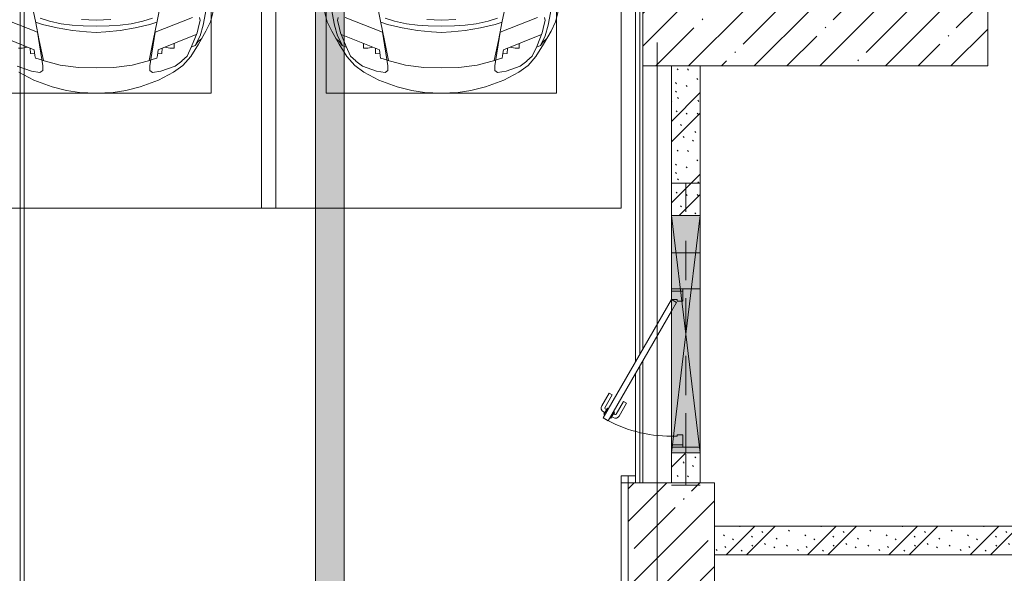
# Model space of a CAD drawing. Header units: millimetres. Extents: x -32229 to 169101, y -13689 to 125138.
# Tile 143 of 202: x 20403 to 27250, y 113222 to 117072. Entities that reach past the tile are written whole.
import ezdxf

# ---------------------------------------------------------------- set-up
doc = ezdxf.new("R2010")
doc.units = ezdxf.units.MM
doc.linetypes.add('3_ Штрих_ 1 х 1 мм', pattern=[400, 200, -200])
doc.linetypes.add('ADSK_Линия сетки', pattern=[5000, 4000, -500, 0, -500])
for name, color, linetype, lineweight in [('A-DETL-GENF-OTLN', 7, 'Continuous', 18), ('A-DOOR-____-MCUT', 7, 'Continuous', 9), ('A-DOOR-____-OTLN', 7, 'Continuous', 18), ('A-DOOR-FRAM-MCUT', 7, 'Continuous', 9), ('A-FLOR-____-OTLN', 7, 'Continuous', 18), ('A-GENM-____-OTLN', 7, 'Continuous', 18), ('A-GLAZ-____-MCUT', 7, 'Continuous', 9), ('A-GLAZ-____-OTLN', 7, 'Continuous', 18), ('A-WALL-____-PATT', 7, 'Continuous', 40), ('C-PRKG-____-OTLN', 7, 'Continuous', 18), ('I-WALL-____-MCUT', 7, 'Continuous', 40), ('M-EQPM-____-OTLN', 7, 'Continuous', 18), ('S-BEAM-____-OTLN', 7, 'Continuous', 18), ('S-COLS-____-MCUT', 7, 'Continuous', 40), ('S-COLS-____-OTLN', 7, 'Continuous', 18), ('S-GRID-____-OTLN', 7, 'Continuous', 9)]:
    doc.layers.add(name, color=color, linetype=linetype, lineweight=lineweight)
pattern_1 = [(135, (300.56, 377.28), (-565.6854, 6e-14), [10, -790]), (135, (349.8, 474.73), (-565.6854, 6e-14), [10, -790]), (135, (423.93, 473.06), (-565.6854, 6e-14), [10, -790]), (135, (229.92, 447.9), (-565.6854, 6e-14), [10, -790]), (135, (155.08, 447.9), (-565.6854, 6e-14), [10, -790]), (135, (114.9, 369.03), (-565.6854, 6e-14), [10, -790]), (135, (132.43, 285.8), (-565.6854, 6e-14), [10, -790]), (135, (214.66, 322), (-565.6854, 6e-14), [10, -790]), (135, (198.16, 261.88), (-565.6854, 6e-14), [10, -790]), (135, (45.2, 272.9), (-565.6854, 6e-14), [10, -790]), (135, (42.32, 336.16), (-565.6854, 6e-14), [10, -790]), (135, (92.26, 192.24), (-565.6854, 6e-14), [10, -790]), (135, (7.07, 149.2), (-565.6854, 6e-14), [10, -790]), (135, (80.6, 95.1), (-565.6854, 6e-14), [10, -790]), (135, (79.53, 36.94), (-565.6854, 6e-14), [10, -790]), (135, (153.87, 74.56), (-565.6854, 6e-14), [10, -790]), (135, (228.35, 124.8), (-565.6854, 6e-14), [10, -790]), (135, (279.75, 180.4), (-565.6854, 6e-14), [10, -790]), (135, (282.9, 31.63), (-565.6854, 6e-14), [10, -790]), (135, (377.38, 53.45), (-565.6854, 6e-14), [10, -790]), (135, (352.28, 102.7), (-565.6854, 6e-14), [10, -790]), (135, (354.05, 0), (-565.6854, 6e-14), [10, -790]), (135, (553.23, 16.45), (-565.6854, 6e-14), [10, -790]), (135, (542.38, 63.45), (-565.6854, 6e-14), [10, -790]), (135, (536.58, 239.3), (-565.6854, 6e-14), [10, -790]), (135, (475.85, 203.9), (-565.6854, 6e-14), [10, -790]), (135, (475.85, 316.54), (-565.6854, 6e-14), [10, -790]), (135, (520.8, 408.7), (-565.6854, 6e-14), [10, -790]), (135, (551.1, 470.8), (-565.6854, 6e-14), [10, -790]), (135, (235.25, 537.93), (-565.6854, 6e-14), [10, -790]), (135, (407.25, 547.65), (-565.6854, 6e-14), [10, -790]), (135, (94.5, 558.6), (-565.6854, 6e-14), [10, -790]), (135, (46.4, 532.3), (-565.6854, 6e-14), [10, -790]), (135, (85.56, 465.04), (-565.6854, 6e-14), [10, -790]), (135, (355.53, 181.14), (-565.6854, 6e-14), [10, -790]), (135, (362.23, 243.6), (-565.6854, 6e-14), [10, -790]), (135, (413.45, 344.1), (-565.6854, 6e-14), [10, -790]), (135, (286.3, 273.25), (-565.6854, 6e-14), [10, -790]), (135, (423.02, 263.72), (-565.6854, 6e-14), [10, -790]), (135, (162.94, 190.2), (-565.6854, 6e-14), [10, -790]), (135, (470.25, 120.93), (-565.6854, 6e-14), [10, -790]), (135, (484.48, 9.78), (-565.6854, 6e-14), [10, -790]), (45, (0, 212.13), (-565.6854, 0), []), (45, (212.13, 0), (-565.6854, 0), []), (45, (353.55, 0), (-565.6854, 0), []), (45, (0, 353.55), (-565.6854, 0), [])]

# ---------------------------------------------------------------- blocks, each defined once
blk = doc.blocks.new('АР_Дверь однопольная - 1100х2100h_техн_ помещ_-4754135--01 ЭМ')
at = {"layer": 'A-DOOR-____-MCUT', "color": 253, "lineweight": 13, "true_color": 0xaaaaaa}
for p, q in [((-347.7, 575), (-367.7, 540.4)), ((475, 100), (-347.7, 575)), ((-367.7, 540.4), (395, 100)), ((395, 100), (455, 65.4)), ((455, 65.4), (475, 100))]:
    blk.add_line(p, q, dxfattribs=at)
at = {"layer": 'A-DOOR-____-OTLN', "color": 253, "lineweight": 5, "true_color": 0xaaaaaa}
for p, q in [((-326.1, 562.5), (-322.1, 569.4)), ((-322.1, 569.4), (-278.8, 544.4)), ((-311.2, 563.2), (-305.2, 573.6)), ((-289.6, 550.7), (-283.6, 561.1)), ((-188, 511.7), (-276.8, 562.9)), ((-175.5, 533.3), (-264.3, 584.6)), ((-346.1, 527.9), (-350.1, 520.9)), ((-350.1, 520.9), (-306.8, 495.9)), ((-339.2, 514.7), (-345.3, 504.3)), ((-317.6, 502.2), (-323.6, 491.8)), ((-233, 433.7), (-321.8, 485)), ((-306.8, 495.9), (-302.8, 502.9)), ((-278.8, 544.4), (-282.8, 537.5)), ((-188, 511.7), (-175.5, 533.3)), ((-245.5, 412.1), (-334.3, 463.3)), ((-233, 433.7), (-245.5, 412.1))]:
    blk.add_line(p, q, dxfattribs=at)
for centre, radius, start, end in [((475, 100), 950, 150, 180), ((-279.3, 558.6), 30, 60, 150), ((-279.3, 558.6), 4.99, 60, 150), ((-319.3, 489.3), 30, 150, 240), ((-319.3, 489.3), 4.99, 150, 240)]:
    blk.add_arc(centre, radius, start, end, dxfattribs=at)
at = {"layer": 'A-DOOR-FRAM-MCUT', "color": 253, "lineweight": 13, "true_color": 0xaaaaaa}
for p, q in [((-535, 100), (-550, 100)), ((-475, 100), (-535, 100)), ((-535, 100), (-535, 20)), ((-475, 60), (-475, 100)), ((535, 100), (475, 100)), ((475, 100), (475, 60)), ((535, 20), (535, 100)), ((535, 100), (550, 100)), ((-535, 20), (-550, 20)), ((-535, 20), (-465, 20)), ((-465, 60), (-475, 60)), ((-465, 20), (-465, 60)), ((475, 60), (465, 60)), ((465, 60), (465, 20)), ((465, 20), (535, 20)), ((535, 20), (550, 20))]:
    blk.add_line(p, q, dxfattribs=at)
blk = doc.blocks.new('АР_Машиноместо - 4900x2400_М__5300х2500_-V16--01 ЭМ')
at = {"layer": 'A-DETL-GENF-OTLN', "color": 253, "lineweight": 13, "true_color": 0xaaaaaa}
for p, q in [((826.8, 1300.9), (770, 1576.5)), ((1673.2, 1300.9), (1730, 1576.5)), ((2044.3, 1296.1), (2069.2, 1396.6)), ((580.7, 1327.1), (841.1, 1225.9)), ((925.2, 1301.6), (859.1, 1321.2)), ((1007.1, 1283.7), (925.2, 1301.6)), ((1250, 1309.3), (1148.3, 1312.4)), ((1250, 1309.3), (1351.7, 1312.4)), ((1492.9, 1283.7), (1574.8, 1301.6)), ((1574.8, 1301.6), (1640.9, 1321.2)), ((1919.3, 1327.1), (1658.9, 1225.9)), ((1965, 1280.6), (1972.8, 1305.2)), ((1972.8, 1305.2), (1968.2, 1326)), ((853.8, 1167.4), (826.8, 1300.9)), ((876.3, 1278.7), (828.3, 1293.7)), ((978.6, 1254.6), (876.3, 1278.7)), ((1084.1, 1236), (978.6, 1254.6)), ((1083.6, 1274.6), (1007.1, 1283.7)), ((1159.1, 1267.9), (1083.6, 1274.6)), ((1182.5, 1227.5), (1084.1, 1236)), ((1250, 1266.6), (1159.1, 1267.9)), ((1250, 1266.6), (1340.9, 1267.9)), ((1317.5, 1227.5), (1415.9, 1236)), ((1340.9, 1267.9), (1416.4, 1274.6)), ((1415.9, 1236), (1521.4, 1254.6)), ((1416.4, 1274.6), (1492.9, 1283.7)), ((1521.4, 1254.6), (1623.7, 1278.7)), ((1623.7, 1278.7), (1671.7, 1293.7)), ((1646.2, 1167.4), (1673.2, 1300.9)), ((1951.8, 1220.1), (1965, 1280.6)), ((2012.6, 1232.1), (2044.3, 1296.1)), ((841.1, 1225.9), (877.7, 991.4)), ((882.6, 1027.5), (853.8, 1167.4)), ((1250, 1223.7), (1182.5, 1227.5)), ((1250, 1223.7), (1317.5, 1227.5)), ((1617.4, 1027.5), (1646.2, 1167.4)), ((1658.9, 1225.9), (1622.3, 991.4)), ((1913.1, 1126.3), (1951.8, 1220.1)), ((1959.6, 1159.6), (1983.8, 1180.5)), ((1960.7, 1140.4), (2012.6, 1232.1)), ((1882.1, 1057.3), (1913.1, 1126.3)), ((1906.8, 1056.8), (1960.7, 1140.4)), ((1911, 1121.6), (1938.7, 1132.6)), ((1938.7, 1132.6), (1959.6, 1159.6)), ((1000.2, 994.5), (871.4, 1031.3)), ((1499.8, 994.5), (1628.6, 1031.3)), ((1845.3, 1024.4), (1882.1, 1057.3)), ((1852.8, 992.8), (1906.8, 1056.8)), ((800.1, 952.6), (700.9, 989.1)), ((877.7, 958.9), (859, 944.1)), ((877.7, 991.4), (877.7, 958.9)), ((1127.4, 979.8), (1000.2, 994.5)), ((1250, 977.6), (1127.4, 979.8)), ((1250, 977.6), (1372.6, 979.8)), ((1372.6, 979.8), (1499.8, 994.5)), ((1622.3, 991.4), (1622.3, 958.9)), ((1622.3, 958.9), (1641, 944.1)), ((1699.9, 952.6), (1799.1, 989.1)), ((1788.1, 946.2), (1852.8, 992.8)), ((1799.1, 989.1), (1845, 1024.3)), ((815.8, 891), (711.9, 946.2)), ((859, 944.1), (800.1, 952.6)), ((943.3, 845.1), (815.8, 891)), ((1556.7, 845.1), (1684.2, 891)), ((1641, 944.1), (1699.9, 952.6)), ((1684.2, 891), (1788.1, 946.2)), ((1044.2, 818.6), (943.3, 845.1)), ((1455.8, 818.6), (1556.7, 845.1)), ((1132.7, 806), (1044.2, 818.6)), ((1250, 800), (1132.7, 806)), ((1250, 800), (1367.3, 806)), ((1367.3, 806), (1455.8, 818.6))]:
    blk.add_line(p, q, dxfattribs=at)
at = {"layer": 'A-DETL-GENF-OTLN', "color": 254, "lineweight": 13, "true_color": 0xd4d4d4}
for p, q in [((1992.6, 1274.3), (2016.6, 1395.6)), ((1972.1, 1198.6), (1992.6, 1274.3)), ((818.8, 1102.9), (554, 1208.1)), ((1681.2, 1102.9), (1946, 1208.1)), ((1938.3, 1132.1), (1972.1, 1198.6)), ((737.7, 1113.6), (709.1, 1112.7)), ((772.6, 1121.3), (737.7, 1113.6)), ((792.9, 1076.2), (791.2, 1114.5)), ((824.1, 1063.7), (818.8, 1102.9)), ((1675.9, 1063.7), (1681.2, 1102.9)), ((1707.1, 1076.2), (1708.8, 1114.5)), ((1727.4, 1121.3), (1762.3, 1113.6)), ((1762.3, 1113.6), (1790.9, 1112.7)), ((1790.9, 1112.7), (1791.8, 1146.9)), ((823.3, 1074.4), (792.9, 1076.2)), ((827.7, 1045), (824.1, 1063.7)), ((871.3, 1031.9), (827.7, 1045)), ((1628.7, 1031.9), (1672.3, 1045)), ((1672.3, 1045), (1675.9, 1063.7)), ((1676.7, 1074.4), (1707.1, 1076.2))]:
    blk.add_line(p, q, dxfattribs=at)
at = {"layer": 'C-PRKG-____-OTLN', "color": 253, "lineweight": 13, "true_color": 0xaaaaaa}
for p, q in [((2500, 0), (2500, 5300)), ((2050, 800), (2050, 4500)), ((450, 800), (2050, 800)), ((2500, 0), (0, 0))]:
    blk.add_line(p, q, dxfattribs=at)
blk = doc.blocks.new('АР_Машиноместо - 4900x2400_М__5300х2500_-V46--01 ЭМ')
at = {"layer": 'A-DETL-GENF-OTLN', "color": 253, "lineweight": 13, "true_color": 0xaaaaaa}
for p, q in [((1044.2, -818.6), (943.3, -845.1)), ((1132.7, -806), (1044.2, -818.6)), ((1250, -800), (1132.7, -806)), ((1250, -800), (1367.3, -806)), ((1367.3, -806), (1455.8, -818.6)), ((1455.8, -818.6), (1556.7, -845.1)), ((943.3, -845.1), (815.8, -891)), ((1556.7, -845.1), (1684.2, -891)), ((711.9, -946.2), (647.2, -992.8)), ((800.1, -952.6), (700.9, -989.1)), ((815.8, -891), (711.9, -946.2)), ((859, -944.1), (800.1, -952.6)), ((877.7, -958.9), (859, -944.1)), ((1622.3, -958.9), (1641, -944.1)), ((1641, -944.1), (1699.9, -952.6)), ((1684.2, -891), (1788.1, -946.2)), ((1699.9, -952.6), (1799.1, -989.1)), ((1788.1, -946.2), (1852.8, -992.8)), ((647.2, -992.8), (593.2, -1056.8)), ((654.7, -1024.4), (617.9, -1057.3)), ((700.9, -989.1), (655, -1024.3)), ((841.1, -1225.9), (877.7, -991.4)), ((1000.2, -994.5), (871.4, -1031.3)), ((877.7, -991.4), (877.7, -958.9)), ((1127.4, -979.8), (1000.2, -994.5)), ((1250, -977.6), (1127.4, -979.8)), ((1250, -977.6), (1372.6, -979.8)), ((1372.6, -979.8), (1499.8, -994.5)), ((1499.8, -994.5), (1628.6, -1031.3)), ((1622.3, -991.4), (1622.3, -958.9)), ((1658.9, -1225.9), (1622.3, -991.4)), ((1799.1, -989.1), (1845, -1024.3)), ((1845.3, -1024.4), (1882.1, -1057.3)), ((1852.8, -992.8), (1906.8, -1056.8)), ((593.2, -1056.8), (539.3, -1140.4)), ((617.9, -1057.3), (586.9, -1126.3)), ((882.6, -1027.5), (853.8, -1167.4)), ((1617.4, -1027.5), (1646.2, -1167.4)), ((1882.1, -1057.3), (1913.1, -1126.3)), ((1906.8, -1056.8), (1960.7, -1140.4)), ((539.3, -1140.4), (487.4, -1232.1)), ((540.4, -1159.6), (516.2, -1180.5)), ((561.3, -1132.6), (540.4, -1159.6)), ((586.9, -1126.3), (548.2, -1220.1)), ((589, -1121.6), (561.3, -1132.6)), ((1911, -1121.6), (1938.7, -1132.6)), ((1913.1, -1126.3), (1951.8, -1220.1)), ((1938.7, -1132.6), (1959.6, -1159.6)), ((1959.6, -1159.6), (1983.8, -1180.5)), ((1960.7, -1140.4), (2012.6, -1232.1)), ((487.4, -1232.1), (455.7, -1296.1)), ((548.2, -1220.1), (535, -1280.6)), ((580.7, -1327.1), (841.1, -1225.9)), ((853.8, -1167.4), (826.8, -1300.9)), ((1182.5, -1227.5), (1084.1, -1236)), ((1250, -1223.7), (1182.5, -1227.5)), ((1250, -1223.7), (1317.5, -1227.5)), ((1317.5, -1227.5), (1415.9, -1236)), ((1646.2, -1167.4), (1673.2, -1300.9)), ((1919.3, -1327.1), (1658.9, -1225.9)), ((1951.8, -1220.1), (1965, -1280.6)), ((2012.6, -1232.1), (2044.3, -1296.1)), ((455.7, -1296.1), (430.8, -1396.6)), ((535, -1280.6), (527.2, -1305.2)), ((826.8, -1300.9), (770, -1576.5)), ((876.3, -1278.7), (828.3, -1293.7)), ((978.6, -1254.6), (876.3, -1278.7)), ((1007.1, -1283.7), (925.2, -1301.6)), ((1084.1, -1236), (978.6, -1254.6)), ((1083.6, -1274.6), (1007.1, -1283.7)), ((1159.1, -1267.9), (1083.6, -1274.6)), ((1250, -1266.6), (1159.1, -1267.9)), ((1250, -1266.6), (1340.9, -1267.9)), ((1340.9, -1267.9), (1416.4, -1274.6)), ((1415.9, -1236), (1521.4, -1254.6)), ((1416.4, -1274.6), (1492.9, -1283.7)), ((1492.9, -1283.7), (1574.8, -1301.6)), ((1521.4, -1254.6), (1623.7, -1278.7)), ((1623.7, -1278.7), (1671.7, -1293.7)), ((1673.2, -1300.9), (1730, -1576.5)), ((1965, -1280.6), (1972.8, -1305.2)), ((2044.3, -1296.1), (2069.2, -1396.6)), ((527.2, -1305.2), (531.8, -1326)), ((925.2, -1301.6), (859.1, -1321.2)), ((1250, -1309.3), (1148.3, -1312.4)), ((1250, -1309.3), (1351.7, -1312.4)), ((1574.8, -1301.6), (1640.9, -1321.2)), ((1972.8, -1305.2), (1968.2, -1326))]:
    blk.add_line(p, q, dxfattribs=at)
at = {"layer": 'A-DETL-GENF-OTLN', "color": 254, "lineweight": 13, "true_color": 0xd4d4d4}
for p, q in [((792.9, -1076.2), (791.2, -1114.5)), ((823.3, -1074.4), (792.9, -1076.2)), ((824.1, -1063.7), (818.8, -1102.9)), ((827.7, -1045), (824.1, -1063.7)), ((871.3, -1031.9), (827.7, -1045)), ((1628.7, -1031.9), (1672.3, -1045)), ((1672.3, -1045), (1675.9, -1063.7)), ((1675.9, -1063.7), (1681.2, -1102.9)), ((1676.7, -1074.4), (1707.1, -1076.2)), ((1707.1, -1076.2), (1708.8, -1114.5)), ((561.7, -1132.1), (527.9, -1198.6)), ((818.8, -1102.9), (554, -1208.1)), ((709.1, -1112.7), (708.2, -1146.9)), ((737.7, -1113.6), (709.1, -1112.7)), ((772.6, -1121.3), (737.7, -1113.6)), ((1681.2, -1102.9), (1946, -1208.1)), ((1727.4, -1121.3), (1762.3, -1113.6)), ((1762.3, -1113.6), (1790.9, -1112.7)), ((1790.9, -1112.7), (1791.8, -1146.9)), ((1938.3, -1132.1), (1972.1, -1198.6)), ((527.9, -1198.6), (507.4, -1274.3)), ((1972.1, -1198.6), (1992.6, -1274.3)), ((507.4, -1274.3), (483.4, -1395.6)), ((1992.6, -1274.3), (2016.6, -1395.6))]:
    blk.add_line(p, q, dxfattribs=at)
at = {"layer": 'C-PRKG-____-OTLN', "color": 253, "lineweight": 13, "true_color": 0xaaaaaa}
for p, q in [((2500, 0), (0, 0)), ((0, 0), (0, -5300)), ((2500, 0), (2500, -5300)), ((450, -800), (450, -4500)), ((450, -800), (2050, -800)), ((2050, -800), (2050, -4500))]:
    blk.add_line(p, q, dxfattribs=at)
blk = doc.blocks.new('АР_Лоток - 200х100h_ЛВ1-7511697--01 ЭМ')
at = {"layer": 'M-EQPM-____-OTLN', "lineweight": 13, "true_color": 0xf3f3f3}
blk.add_hatch(color=7, dxfattribs=at).paths.add_polyline_path([(8392.4, -100), (8392.4, 100), (0, 100), (0, -100), (5270.4, -100)])
blk = doc.blocks.new('АР_Отверстие прямоугольное - АПТ-7354010--01 ЭМ')
at = {"layer": 'A-GLAZ-____-OTLN', "lineweight": 13, "true_color": 0xf0f0f0}
blk.add_hatch(color=7, dxfattribs=at).paths.add_polyline_path([(950, 100), (-700, 100), (-700, -100), (950, -100), (950, -65.4)])
at = {"layer": 'A-GLAZ-____-MCUT', "color": 253, "lineweight": 13, "true_color": 0xaaaaaa}
for p, q in [((-700, 100), (-700, -100)), ((950, 100), (950, -100))]:
    blk.add_line(p, q, dxfattribs=at)
at = {"layer": 'A-GLAZ-____-OTLN', "color": 253, "lineweight": 5, "true_color": 0xaaaaaa}
for p, q in [((950, 100), (-700, -100)), ((-700, 100), (950, -100))]:
    blk.add_line(p, q, dxfattribs=at)
at = {"layer": 'A-GLAZ-____-OTLN', "color": 253, "lineweight": 13, "true_color": 0xaaaaaa}
for p, q in [((950, 100), (-700, 100)), ((-700, 100), (-700, -100)), ((950, -100), (950, 100)), ((-700, -100), (950, -100))]:
    blk.add_line(p, q, dxfattribs=at)
blk = doc.blocks.new('КР_Колонна_ЖБ_Прямоугольная - 600x800h_B40-5825008--01 ЭМ')
at = {"layer": 'S-COLS-____-OTLN', "lineweight": 5, "true_color": 0xaaaaaa}
h = blk.add_hatch(dxfattribs=at)
h.set_pattern_fill('FP_13', color=253, style=0, pattern_type=2)
h.set_pattern_definition([(225, (24935.3, 113450), (228.0985, -228.0985), []), (225, (24707.2, 113450), (228.0985, -228.0985), [403.225, -80.645, 6.706, -73.939])])
h.paths.add_polyline_path([(-300, 400), (-300, -400), (300, -400), (300, 400), (200, 400)])
at = {"layer": 'S-COLS-____-MCUT', "color": 253, "lineweight": 15, "true_color": 0xaaaaaa}
for p, q in [((300, 400), (-300, 400)), ((-300, 400), (-300, -400)), ((300, -400), (300, 400)), ((-300, -400), (300, -400))]:
    blk.add_line(p, q, dxfattribs=at)
blk = doc.blocks.new('АР-Заполнение деф_ шва - Д_ш_-5402230--01 ЭМ')
at = {"layer": 'A-GENM-____-OTLN', "color": 253, "lineweight": 13, "true_color": 0xaaaaaa}
blk.add_line((0, 25), (21235, 25), dxfattribs=at)
blk = doc.blocks.new('АР-Заполнение деф_ шва - Д_ш__Пристенный-4433510--01 ЭМ')
at = {"layer": 'A-GENM-____-OTLN', "color": 253, "lineweight": 13, "true_color": 0xaaaaaa}
for p, q in [((3185, 25), (5156.4, 25)), ((5236.4, 25), (6085, 25)), ((0, -25), (5243, -25)), ((5323, -25), (6085, -25))]:
    blk.add_line(p, q, dxfattribs=at)
blk = doc.blocks.new('АР-Заполнение деф_ шва - Д_ш__Пристенный-4450165--01 ЭМ')
at = {"layer": 'A-GENM-____-OTLN', "color": 253, "lineweight": 13, "true_color": 0xaaaaaa}
for p, q in [((50, 25), (100, 25)), ((0, -25), (100, -25))]:
    blk.add_line(p, q, dxfattribs=at)
blk = doc.blocks.new('АР-Заполнение деф_ шва - Д_ш__Пристенный-V80--01 ЭМ')
at = {"layer": 'A-GENM-____-OTLN', "color": 253, "lineweight": 13, "true_color": 0xaaaaaa}
for p, q in [((0, 25), (50, 25)), ((850, 25), (900, 25)), ((0, -25), (900, -25))]:
    blk.add_line(p, q, dxfattribs=at)
blk = doc.blocks.new('АР_Перемычка - 200_Уx2_75x5__250-250-7319577--01 ЭМ')
at = {"layer": 'S-BEAM-____-OTLN', "color": 9, "linetype": '3_ Штрих_ 1 х 1 мм', "lineweight": 15, "true_color": 0xc4c4c4}
for p, q in [((-800, 100), (-800, -100)), ((800, 100), (800, -100)), ((-800, 0), (-590, 0)), ((-590, 0), (800, 0))]:
    blk.add_line(p, q, dxfattribs=at)
blk = doc.blocks.new('АР_Перемычка - 200_Уx2_75x5__225-225-7354073--01 ЭМ')
at = {"layer": 'S-BEAM-____-OTLN', "color": 9, "linetype": '3_ Штрих_ 1 х 1 мм', "lineweight": 15, "true_color": 0xc4c4c4}
for p, q in [((-1050, 100), (-1050, -100)), ((1050, 100), (1050, -100)), ((-1050, 0), (1050, 0))]:
    blk.add_line(p, q, dxfattribs=at)
blk = doc.blocks.new('Наметкина 10_РД_АР_П_отсоединено_rvt-1--01 ЭМ')
at = {"layer": 'A-WALL-____-PATT', "lineweight": 5, "true_color": 0xaaaaaa}
h = blk.add_hatch(dxfattribs=at)
h.set_pattern_fill('FP_6', color=253, style=0, pattern_type=2)
h.set_pattern_definition(pattern_1)
h.paths.add_polyline_path([(24935.3, 113850), (25135.3, 113850), (25135.3, 114060), (24935.3, 114060), (24935.3, 113929.9)])
h.paths.add_polyline_path([(25135.3, 115710), (25135.3, 116750), (24935.3, 116750), (24935.3, 115710), (25069.5, 115710)])
h = blk.add_hatch(dxfattribs=at)
h.set_pattern_fill('FP_6', color=253, style=0, pattern_type=2)
h.set_pattern_definition(pattern_1)
h.paths.add_polyline_path([(25235.3, 113350), (31335.3, 113350), (31335.3, 113550), (25235.3, 113550)])
at = {"layer": 'S-COLS-____-OTLN', "lineweight": 5, "true_color": 0xaaaaaa}
h = blk.add_hatch(dxfattribs=at)
h.set_pattern_fill('FP_1', color=253, style=0, pattern_type=2)
h.set_pattern_definition([(45, (0, 0), (-228.0985, 228.0985), []), (45, (228.1, 0), (-228.0985, 228.0985), [403.225, -80.645, 6.706, -73.939])])
h.paths.add_polyline_path([(27135.2, 116750), (27135.3, 116750.1), (27134.9, 117150), (24735.3, 117150), (24735.3, 116750), (27135.1, 116750)])
at = {"layer": 'A-FLOR-____-OTLN', "color": 253, "lineweight": 13, "true_color": 0xaaaaaa}
for p, q in [((20405.3, 119910), (20405.3, 98768.3)), ((20435.3, 98740), (20435.3, 119910)), ((24685.3, 119910), (24685.3, 114692)), ((24715.3, 114744), (24715.3, 119910)), ((22460.3, 117837.4), (22460.3, 100765)), ((22660.3, 117837.4), (22660.3, 100765)), ((24735.3, 116750), (24735.3, 114778.6)), ((24935.3, 115200), (24935.3, 115185)), ((24935.3, 115185), (24935.3, 115200)), ((24935.3, 115045), (24935.3, 114175)), ((24935.3, 114175), (24935.3, 115045)), ((24735.3, 114698.6), (24735.3, 113850)), ((24715.3, 113850.1), (24715.3, 114664)), ((24685.3, 114612), (24685.3, 113900)), ((24935.3, 114115), (24935.3, 114100)), ((24935.3, 114100), (24935.3, 114115)), ((24585.3, 113000), (24585.3, 113900)), ((24585.3, 113900), (24685.3, 113900)), ((24635.3, 113850.1), (24715.3, 113850.1))]:
    blk.add_line(p, q, dxfattribs=at)
at = {"layer": 'I-WALL-____-MCUT', "color": 253, "lineweight": 13, "true_color": 0xaaaaaa}
for p, q in [((24935.3, 116750), (24935.3, 115710)), ((25135.3, 116750), (24935.3, 116750)), ((25135.3, 115710), (25135.3, 116750)), ((24935.3, 115710), (24935.3, 115200)), ((25135.3, 115200), (25135.3, 115710)), ((24935.3, 115200), (25135.3, 115200)), ((24935.3, 114100), (24935.3, 114060)), ((25135.3, 114100), (24935.3, 114100)), ((25135.3, 114060), (25135.3, 114100)), ((24935.3, 114060), (24935.3, 113850)), ((25135.3, 113850), (25135.3, 114060)), ((31335.3, 113550), (25235.3, 113550)), ((25235.3, 113350), (31135.3, 113350))]:
    blk.add_line(p, q, dxfattribs=at)
at = {"layer": 'S-COLS-____-MCUT', "color": 253, "lineweight": 15, "true_color": 0xaaaaaa}
for p, q in [((24735.3, 117150), (24735.3, 116750)), ((27135.3, 116750), (27135.3, 117150)), ((24735.3, 116750), (27135.3, 116750))]:
    blk.add_line(p, q, dxfattribs=at)
at = {"layer": 'A-DOOR-____-OTLN', "color": 253, "lineweight": 13, "true_color": 0xaaaaaa, "rotation": 89.99999999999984}
blk.add_blockref('АР_Дверь однопольная - 1100х2100h_техн_ помещ_-4754135--01 ЭМ', (25035.3, 114650), dxfattribs=at)
at = {"layer": 'A-GENM-____-OTLN', "color": 253, "lineweight": 13, "true_color": 0xaaaaaa}
for name, p, rotation in [('АР-Заполнение деф_ шва - Д_ш_-5402230--01 ЭМ', (20410.3, 119935), 270), ('АР-Заполнение деф_ шва - Д_ш__Пристенный-4433510--01 ЭМ', (24710.3, 119935), 270), ('АР-Заполнение деф_ шва - Д_ш__Пристенный-4450165--01 ЭМ', (24685.3, 113875), 180), ('АР-Заполнение деф_ шва - Д_ш__Пристенный-V80--01 ЭМ', (24610.3, 113900), 270)]:
    blk.add_blockref(name, p, dxfattribs=dict(at, rotation=rotation))
at = {"layer": 'A-GLAZ-____-OTLN', "color": 253, "lineweight": 13, "true_color": 0xaaaaaa, "rotation": 269.9999999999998}
blk.add_blockref('АР_Отверстие прямоугольное - АПТ-7354010--01 ЭМ', (25035.3, 115010), dxfattribs=at)
at = {"layer": 'C-PRKG-____-OTLN', "color": 253, "lineweight": 13, "true_color": 0xaaaaaa}
blk.add_blockref('АР_Машиноместо - 4900x2400_М__5300х2500_-V16--01 ЭМ', (19685.3, 115760), dxfattribs=at)
at = {"layer": 'C-PRKG-____-OTLN', "color": 253, "lineweight": 13, "true_color": 0xaaaaaa, "rotation": 180}
blk.add_blockref('АР_Машиноместо - 4900x2400_М__5300х2500_-V46--01 ЭМ', (24585.3, 115760), dxfattribs=at)
at = {"layer": 'M-EQPM-____-OTLN', "color": 253, "lineweight": 13, "true_color": 0xaaaaaa, "rotation": 270}
blk.add_blockref('АР_Лоток - 200х100h_ЛВ1-7511697--01 ЭМ', (22560.3, 117837.4), dxfattribs=at)
at = {"layer": 'S-BEAM-____-OTLN', "color": 253, "lineweight": 13, "true_color": 0xaaaaaa}
for name, p, rotation in [('АР_Перемычка - 200_Уx2_75x5__225-225-7354073--01 ЭМ', (25035.3, 114885), 269.9999999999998), ('АР_Перемычка - 200_Уx2_75x5__250-250-7319577--01 ЭМ', (25035.3, 114650), 89.99999999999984)]:
    blk.add_blockref(name, p, dxfattribs=dict(at, rotation=rotation))
at = {"layer": 'S-COLS-____-OTLN', "color": 253, "lineweight": 13, "true_color": 0xaaaaaa, "rotation": 180}
blk.add_blockref('КР_Колонна_ЖБ_Прямоугольная - 600x800h_B40-5825008--01 ЭМ', (24935.3, 113450), dxfattribs=at)

msp = doc.modelspace()

# ---------------------------------------------------------------- linework, layer by layer
at = {"layer": 'S-GRID-____-OTLN', "color": 253, "linetype": 'ADSK_Линия сетки', "true_color": 0xaaaaaa}
msp.add_line((24835.3, -12088.9), (24835.3, 125138.4), dxfattribs=at)

# ---------------------------------------------------------------- block references
at = {"lineweight": 5}
msp.add_blockref('Наметкина 10_РД_АР_П_отсоединено_rvt-1--01 ЭМ', (0, 0), dxfattribs=at)

doc.saveas('drawing.dxf')
